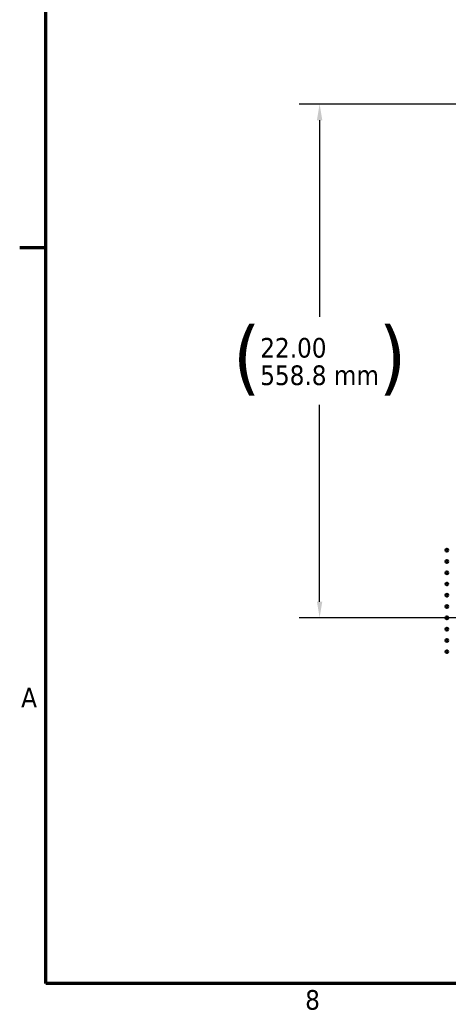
# Model space of a CAD drawing. Header units: inches. Extents: x 1 to 237, y 4 to 150.
# Tile 1 of 237: x 2 to 21, y 6 to 48. Entities that reach past the tile are written whole.
import ezdxf

# ---------------------------------------------------------------- set-up
doc = ezdxf.new("R2010")
doc.units = ezdxf.units.IN
doc.header["$LTSCALE"] = 7
doc.header["$MEASUREMENT"] = 0
for name, color, linetype, lineweight in [('Border (ANSI)', 7, 'Continuous', 70), ('Dimension (ANSI)', 7, 'Continuous', 25), ('Visible (ANSI)', 7, 'Continuous', 50)]:
    doc.layers.add(name, color=color, linetype=linetype, lineweight=lineweight)
doc.styles.add('Dimension Text', font='tahoma.ttf')
doc.dimstyles.new('Dual Dimension', dxfattribs={"dimscale": 7, "dimtxt": 0.12, "dimasz": 0.098425, "dimexe": 0.125, "dimexo": 0.0625, "dimgap": 0.031496, "dimtad": 0, "dimtih": 1, "dimtoh": 1, "dimrnd": 1e-08, "dimzin": 4, "dimdsep": 46, "dimtxsty": 'Dimension Text', "dimcen": 0.09, "dimdle": 0.393701, "dimclrd": 256, "dimclre": 256, "dimclrt": 256, "dimadec": 0, "dimazin": 1, "dimtfac": 1, "dimtofl": 0, "dimtmove": 0, "dimatfit": 3, "dimfxl": 1, "dimtolj": 1, "dimtzin": 4, "dimlwd": -1, "dimlwe": -1, "dimarcsym": 0})

# ---------------------------------------------------------------- blocks, each defined once
blk = doc.blocks.new('Borders Default Border')
at = {"layer": 'Border (ANSI)'}
blk.add_line((0.5, 5.5), (0.34, 5.5), dxfattribs=at)
at = {"layer": 'Border (ANSI)', "flags": 128}
blk.add_lwpolyline([(0.5, 1), (0.5, 21), (33.5, 21), (33.5, 1), (0.5, 1)], dxfattribs=at)
at = {"layer": 'Border (ANSI)', "char_height": 0.12, "attachment_point": 7, "style": 'Dimension Text'}
for s, insert in [('A', (0.349, 2.69)), ('8', (2.0858, 0.8373))]:
    blk.add_mtext(s, dxfattribs=dict(at, insert=insert))
blk = doc.blocks.new('*D9')
at = {"layer": 'Defpoints', "color": 0, "transparency": 16777216}
for p in [(40.711, 44.661), (15.218, 22.661), (40.711, 22.661)]:
    blk.add_point(p, dxfattribs=at)
at = {"layer": 'Dimension (ANSI)', "transparency": 16777216}
for p, q in [((40.274, 44.661), (14.343, 44.661)), ((15.218, 43.972), (15.218, 35.547)), ((15.218, 23.35), (15.218, 31.775)), ((40.274, 22.661), (14.343, 22.661))]:
    blk.add_line(p, q, dxfattribs=at)
for points in [[(15.104, 43.972), (15.333, 43.972), (15.218, 44.661)], [(15.104, 23.35), (15.333, 23.35), (15.218, 22.661)]]:
    blk.add_solid(points, dxfattribs=at)
at = {"layer": 'Dimension (ANSI)', "transparency": 16777216, "insert": (15.218, 33.661), "char_height": 0.84, "attachment_point": 5, "style": 'Dimension Text'}
blk.add_mtext('\\A1;{\\H3.0x;(}\\S22.00^ 558.8 mm;{\\H3.0x;)}', dxfattribs=at)

msp = doc.modelspace()

# ---------------------------------------------------------------- linework, layer by layer
at = {"layer": 'Visible (ANSI)'}
for centre in [(20.668, 25.557), (20.668, 25.074), (20.668, 24.591), (20.668, 24.108), (20.668, 23.625), (20.668, 23.142), (20.668, 22.659), (20.668, 22.176), (20.668, 21.693), (20.668, 21.21)]:
    msp.add_circle(centre, 0.0591, dxfattribs=at)

# ---------------------------------------------------------------- block references
at = {"xscale": 7, "yscale": 7, "zscale": 7}
msp.add_blockref('Borders Default Border', (0, 0), dxfattribs=at)

# ---------------------------------------------------------------- dimensions: what is measured, and where the dimension line sits
at = {"layer": 'Dimension (ANSI)'}
dim = msp.add_linear_dim(base=(15.218, 22.661), p1=(40.711, 44.661), p2=(40.711, 22.661), angle=90, text='{\\H3.0x;(}\\S<>^ 558.8 mm;{\\H3.0x;)}', dimstyle='Dual Dimension', override={"dimgap": 0.031496, "dimdec": 2, "dimpost": '\\X', "dimtol": 0, "dimlim": 0, "dimtp": 0, "dimtm": 0, "dimtdec": 2, "dimatfit": 1}, dxfattribs=at)
dim.commit()
dim.dimension.update_dxf_attribs({"geometry": '*D9', "text_midpoint": (15.218, 33.661), "dimtype": 160})

doc.saveas('drawing.dxf')
